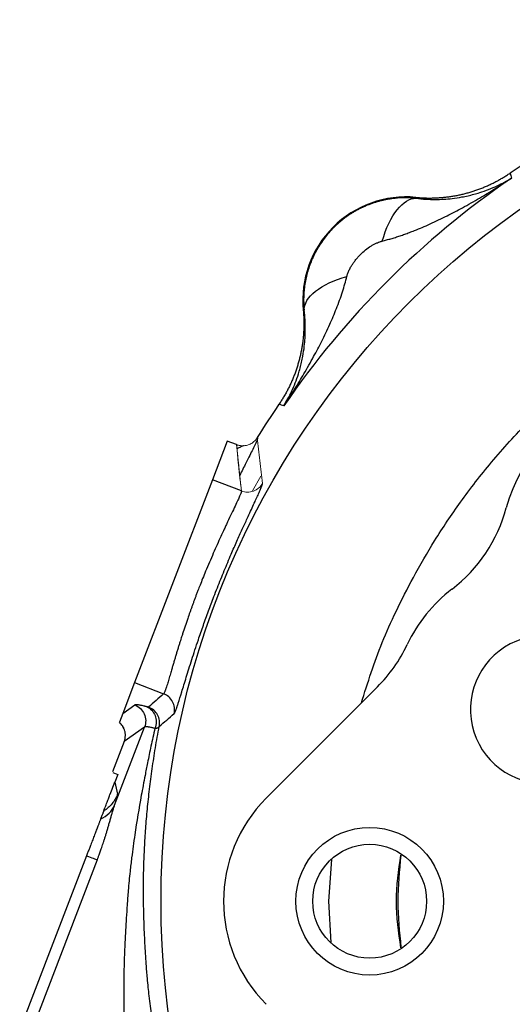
# Model space of a CAD drawing. Header units: inches. Extents: x 0.3 to 34.1, y 0.2 to 21.7.
# Tile 6 of 26: x 3.6 to 5.8, y 10.1 to 14.4. Entities that reach past the tile are written whole.
import ezdxf

# ---------------------------------------------------------------- set-up
doc = ezdxf.new("R2010")
doc.units = ezdxf.units.IN
doc.header["$MEASUREMENT"] = 0

msp = doc.modelspace()

# ---------------------------------------------------------------- linework, layer by layer
at = {"color": 7, "linetype": 'Continuous', "lineweight": 25}
for p, q in [((5.7587, 13.6833), (5.762, 13.6723)), ((5.762, 13.6723), (5.7652, 13.6618)), ((5.3475, 13.5773), (5.3478, 13.5734)), ((4.8592, 13.0848), (4.8552, 13.085)), ((4.7602, 12.6705), (4.7493, 12.6739)), ((4.7708, 12.6673), (4.7602, 12.6705)), ((4.5232, 12.5133), (4.4582, 12.3439)), ((4.5639, 12.4976), (4.5232, 12.5133)), ((4.4582, 12.3439), (4.1182, 11.4582)), ((4.585, 12.2952), (4.4582, 12.3439)), ((4.1182, 11.4582), (4.0665, 11.3237)), ((4.1182, 11.4582), (4.245, 11.4095)), ((5.1791, 11.4392), (4.6935, 10.9536)), ((4.0665, 11.3237), (4.1187, 11.3606)), ((4.0665, 11.3237), (4.0516, 11.2848)), ((4.0658, 11.2685), (4.0703, 11.2579)), ((4.031, 10.923), (4.1618, 11.2639)), ((4.1618, 11.2639), (4.073, 11.2009)), ((4.073, 11.2009), (4.022, 11.0681)), ((4.0225, 11.0658), (4.0446, 11.0573)), ((4.0446, 11.0573), (4.0319, 11.0241)), ((4.0319, 11.0241), (4.0438, 10.971)), ((3.9083, 10.7022), (3.6161, 9.941)), ((4.9669, 10.5034), (4.9806, 10.6853)), ((4.9765, 10.3229), (4.9669, 10.5034))]:
    msp.add_line(p, q, dxfattribs=at)
at = {"color": 144, "linetype": 'Continuous', "lineweight": 18}
msp.add_line((4.6697, 12.3601), (4.6341, 12.2961), dxfattribs=at)
at = {"color": 8, "linetype": 'Continuous', "lineweight": 25}
msp.add_line((3.9551, 10.6842), (3.6359, 9.8525), dxfattribs=at)
at = {"color": 7, "linetype": 'Continuous', "lineweight": 25}
for centre, radius in [((7.9291, 10.5034), 3.6954), ((5.1454, 10.5034), 0.3224), ((5.1454, 10.5034), 0.2487)]:
    msp.add_circle(centre, radius, dxfattribs=at)
for centre, radius, start, end in [((7.9291, 10.5034), 3.85, 55.6839, 124.3161), ((7.9291, 10.5034), 3.8286, 124.4163, 145.5837), ((5.3049, 13.1277), 0.4517, 84.581, 185.4189), ((6.3823, 12.0502), 0.6625, 104.9611, 165.0389), ((7.9291, 10.5034), 3.85, 145.6839, 148.2695), ((5.1023, 12.3923), 0.6625, 307.4611, 345.0389), ((5.9081, 11.3405), 0.6625, 127.4611, 154.6595), ((5.9081, 11.3405), 0.3225, 37.0012, 277.9988), ((4.7106, 11.9076), 0.6625, 315, 334.6595)]:
    msp.add_arc(centre, radius, start, end, dxfattribs=at)
msp.add_ellipse((5.1461, 10.5034), major_axis=(0.6392, 0), ratio=0.997265, start_param=2.357564, end_param=3.925621, dxfattribs=at)
for points, knots in [([(5.3475, 13.5773), (5.3535, 13.5768), (5.3655, 13.5758), (5.3836, 13.5749), (5.4016, 13.5745), (5.4197, 13.5746), (5.4377, 13.5753), (5.4557, 13.5764), (5.4737, 13.5781), (5.4916, 13.5803), (5.5094, 13.583), (5.5272, 13.5862), (5.5449, 13.59), (5.5624, 13.5942), (5.5798, 13.599), (5.5971, 13.6042), (5.6142, 13.61), (5.6311, 13.6163), (5.6479, 13.623), (5.6644, 13.6302), (5.6807, 13.6379), (5.6968, 13.646), (5.7127, 13.6547), (5.7283, 13.6637), (5.7437, 13.6732), (5.7537, 13.6799), (5.7587, 13.6833)], [0, 0, 0, 0, 0.041666, 0.083332, 0.124998, 0.166665, 0.208333, 0.250001, 0.291668, 0.333335, 0.375001, 0.416666, 0.458329, 0.499992, 0.541655, 0.583318, 0.624984, 0.66665, 0.708318, 0.749987, 0.791656, 0.833326, 0.874995, 0.916663, 0.958332, 1, 1, 1, 1]), ([(5.2003, 13.3867), (5.2066, 13.3883), (5.2193, 13.3915), (5.2385, 13.3969), (5.2582, 13.4029), (5.2783, 13.4094), (5.2989, 13.4165), (5.3198, 13.4242), (5.3571, 13.4385), (5.4122, 13.462), (5.482, 13.4954), (5.5541, 13.5333), (5.6123, 13.5664), (5.6605, 13.5952), (5.6939, 13.6158), (5.7293, 13.6382), (5.7522, 13.6532), (5.7652, 13.6618)], [0, 0, 0, 0, 0.030015, 0.061031, 0.093053, 0.126085, 0.160131, 0.195194, 0.231277, 0.34843, 0.47859, 0.599424, 0.737096, 0.79918, 0.868491, 0.925015, 1, 1, 1, 1]), ([(5.3478, 13.5734), (5.3766, 13.5698), (5.405, 13.5682), (5.4575, 13.5685), (5.4818, 13.57), (5.52, 13.5744), (5.5344, 13.5765), (5.5576, 13.5808), (5.5664, 13.5826), (5.5925, 13.5885), (5.6095, 13.5931), (5.6528, 13.6068), (5.6785, 13.6168), (5.7246, 13.6384), (5.7454, 13.6496), (5.7652, 13.6618)], [-0.001686, -0.001686, -0.001686, -0.001686, 0.294721, 0.294721, 0.561906, 0.561906, 0.728896, 0.728896, 0.833265, 0.833265, 1.042003, 1.042003, 1.375984, 1.375984, 1.668217, 1.668217, 1.668217, 1.668217]), ([(5.3041, 13.5756), (5.2991, 13.5756), (5.2892, 13.5755), (5.2742, 13.5748), (5.2593, 13.5736), (5.2443, 13.5719), (5.2295, 13.5696), (5.2146, 13.5669), (5.1998, 13.5637), (5.1851, 13.5599), (5.1706, 13.5556), (5.1561, 13.5509), (5.1418, 13.5456), (5.1276, 13.5398), (5.1136, 13.5336), (5.0998, 13.5268), (5.0862, 13.5195), (5.0728, 13.5118), (5.0597, 13.5036), (5.0469, 13.4949), (5.0343, 13.4858), (5.022, 13.4762), (5.0101, 13.4662), (4.9985, 13.4557), (4.9837, 13.4414), (4.9663, 13.4228), (4.9473, 13.3993), (4.9299, 13.3748), (4.9144, 13.3493), (4.9007, 13.3231), (4.8888, 13.2961), (4.8788, 13.2686), (4.8706, 13.2408), (4.8644, 13.2126), (4.86, 13.1843), (4.8573, 13.1559), (4.857, 13.1371), (4.8569, 13.1277)], [0, 0, 0, 0, 0.021314, 0.042663, 0.064046, 0.085465, 0.106921, 0.128413, 0.149942, 0.17151, 0.193116, 0.214761, 0.236447, 0.258172, 0.279939, 0.301747, 0.323598, 0.345491, 0.367427, 0.389408, 0.411432, 0.433502, 0.455617, 0.477778, 0.499986, 0.543055, 0.585856, 0.628393, 0.670669, 0.71269, 0.754457, 0.795976, 0.837252, 0.878287, 0.919087, 0.959657, 1, 1, 1, 1]), ([(5.2003, 13.3867), (5.2163, 13.4424), (5.2622, 13.5389), (5.3204, 13.5741), (5.3478, 13.5734)], [0, 0, 0, 0, 0.5, 0.9999998, 0.9999998, 0.9999998, 0.9999998]), ([(5.0459, 13.2322), (5.0465, 13.2345), (5.0477, 13.2392), (5.0501, 13.2463), (5.0529, 13.2535), (5.0563, 13.2609), (5.0601, 13.2684), (5.0652, 13.2775), (5.0718, 13.2879), (5.0802, 13.2997), (5.0894, 13.3112), (5.1027, 13.3261), (5.1207, 13.3433), (5.1403, 13.3581), (5.1562, 13.3681), (5.1677, 13.3744), (5.1789, 13.3797), (5.1865, 13.3824), (5.1901, 13.3837)], [0, 0, 0, 0, 0.034106, 0.069301, 0.105715, 0.143465, 0.182656, 0.22338, 0.287438, 0.353577, 0.421831, 0.490334, 0.627608, 0.763106, 0.826478, 0.886876, 0.944602, 1, 1, 1, 1]), ([(5.1901, 13.3837), (5.1919, 13.3843), (5.1952, 13.3854), (5.1986, 13.3863), (5.2003, 13.3867)], [0, 0, 0, 0, 0.50893, 1, 1, 1, 1]), ([(5.1092, 11.3693), (5.1372, 11.4581), (5.1802, 11.5943), (5.2624, 11.7749), (5.3377, 11.9239), (5.4308, 12.0838), (5.5439, 12.2524), (5.6796, 12.427), (5.8095, 12.5702), (5.9234, 12.6813), (6.0119, 12.7606), (6.103, 12.8357), (6.1966, 12.9066), (6.3398, 13.006), (6.5379, 13.1234), (6.7471, 13.2204), (6.9072, 13.2811), (6.9991, 13.3126), (7.0546, 13.3288), (7.0745, 13.3345)], [0, 0, 0, 0, 0.096303, 0.147702, 0.2053, 0.269109, 0.339141, 0.41541, 0.497936, 0.539155, 0.580145, 0.620903, 0.661428, 0.701715, 0.801345, 0.899439, 0.94009, 0.978612, 1, 1, 1, 1]), ([(4.7708, 12.6673), (4.7767, 12.6764), (4.7877, 12.693), (4.8025, 12.7161), (4.8191, 12.7423), (4.8374, 12.772), (4.8662, 12.8202), (4.8992, 12.8785), (4.9371, 12.9506), (4.9705, 13.0204), (4.9962, 13.0806), (5.0141, 13.128), (5.0264, 13.1639), (5.0371, 13.1984), (5.043, 13.2212), (5.0459, 13.2322)], [0, 0, 0, 0, 0.05204, 0.095877, 0.131511, 0.200819, 0.262906, 0.400576, 0.521414, 0.651572, 0.768729, 0.831202, 0.890559, 0.946818, 1, 1, 1, 1]), ([(4.8591, 13.0848), (4.8583, 13.1121), (4.8758, 13.1412), (4.9417, 13.1933), (4.9901, 13.2162), (5.0458, 13.2323)], [0, 0, 0, 0, 0.5, 0.5, 1, 1, 1, 1]), ([(4.8552, 13.085), (4.8557, 13.079), (4.8568, 13.067), (4.8576, 13.049), (4.858, 13.0309), (4.8579, 13.0129), (4.8573, 12.9949), (4.8561, 12.9768), (4.8544, 12.9589), (4.8522, 12.941), (4.8495, 12.9231), (4.8463, 12.9053), (4.8426, 12.8877), (4.8383, 12.8701), (4.8336, 12.8527), (4.8283, 12.8355), (4.8225, 12.8184), (4.8163, 12.8014), (4.8096, 12.7847), (4.8023, 12.7681), (4.7947, 12.7518), (4.7865, 12.7357), (4.7779, 12.7198), (4.7688, 12.7042), (4.7593, 12.6889), (4.7526, 12.6789), (4.7493, 12.6739)], [0, 0, 0, 0, 0.041666, 0.083331, 0.124997, 0.166664, 0.208332, 0.25, 0.291667, 0.333334, 0.375, 0.416664, 0.458328, 0.49999, 0.541653, 0.583317, 0.624982, 0.666649, 0.708317, 0.749986, 0.791655, 0.833325, 0.874994, 0.916663, 0.958331, 1, 1, 1, 1]), ([(4.7708, 12.6673), (4.783, 12.6872), (4.7942, 12.7079), (4.8157, 12.7541), (4.8258, 12.7797), (4.8394, 12.823), (4.844, 12.8401), (4.85, 12.8662), (4.8518, 12.875), (4.856, 12.8981), (4.8582, 12.9126), (4.8626, 12.9508), (4.8641, 12.9751), (4.8643, 13.0276), (4.8627, 13.0559), (4.8592, 13.0848)], [-1.669903, -1.669903, -1.669903, -1.669903, -1.37767, -1.37767, -1.04369, -1.04369, -0.834952, -0.834952, -0.730583, -0.730583, -0.563592, -0.563592, -0.296408, -0.296408, 0, 0, 0, 0]), ([(4.5639, 12.4976), (4.564, 12.4976), (4.5641, 12.4976), (4.5644, 12.4974), (4.5647, 12.4966), (4.5649, 12.4954), (4.5645, 12.4939), (4.5644, 12.4934)], [0, 0, 0, 0, 0.018346, 0.172191, 0.43369, 0.79842, 1, 1, 1, 1]), ([(4.5973, 12.4928), (4.593, 12.4918), (4.5867, 12.4904), (4.5715, 12.4822), (4.5664, 12.4795)], [0, 0, 0, 0, 0.666934, 1, 1, 1, 1]), ([(4.2913, 11.3231), (4.2916, 11.3234), (4.2921, 11.3239), (4.2931, 11.3254), (4.2941, 11.3274), (4.2953, 11.3299), (4.2966, 11.3329), (4.298, 11.3365), (4.2996, 11.3405), (4.3012, 11.3451), (4.303, 11.3502), (4.3049, 11.3559), (4.3069, 11.362), (4.3126, 11.3796), (4.3237, 11.4152), (4.3434, 11.4798), (4.3676, 11.557), (4.3932, 11.6351), (4.4182, 11.7073), (4.4411, 11.7707), (4.4618, 11.8258), (4.4799, 11.8723), (4.495, 11.9103), (4.5101, 11.9474), (4.5252, 11.9836), (4.5437, 12.0271), (4.5652, 12.0762), (4.5889, 12.1288), (4.6143, 12.1841), (4.6397, 12.2384), (4.656, 12.2738), (4.6646, 12.2933), (4.6687, 12.3027), (4.672, 12.3107), (4.6745, 12.3173), (4.6762, 12.3224), (4.6772, 12.3263), (4.6772, 12.3277), (4.6772, 12.3284)], [0, 0, 0, 0, 0.010668, 0.021277, 0.031836, 0.042357, 0.05285, 0.063325, 0.073793, 0.084265, 0.094752, 0.105263, 0.11581, 0.126402, 0.189235, 0.251748, 0.313652, 0.376072, 0.41876, 0.459923, 0.500325, 0.525567, 0.550456, 0.575129, 0.599725, 0.624387, 0.666249, 0.707467, 0.748715, 0.810697, 0.873952, 0.892306, 0.910459, 0.92846, 0.946362, 0.964217, 0.982079, 1, 1, 1, 1]), ([(4.585, 12.2952), (4.585, 12.2949), (4.5851, 12.2942), (4.5848, 12.2926), (4.5843, 12.2903), (4.5833, 12.2872), (4.5818, 12.2832), (4.5798, 12.2782), (4.5772, 12.2719), (4.5739, 12.2644), (4.5678, 12.2512), (4.5579, 12.2301), (4.5427, 12.1982), (4.5284, 12.1682), (4.5175, 12.145), (4.5076, 12.1238), (4.4896, 12.085), (4.4677, 12.0362), (4.4453, 11.9845), (4.4297, 11.9472), (4.4161, 11.9139), (4.4048, 11.8858), (4.3961, 11.8634), (4.3893, 11.8457), (4.3839, 11.8314), (4.3787, 11.8174), (4.3737, 11.8038), (4.3689, 11.7905), (4.3642, 11.7775), (4.358, 11.7599), (4.3456, 11.7242), (4.3343, 11.6904), (4.3253, 11.6629), (4.322, 11.6527), (4.3181, 11.6405), (4.3138, 11.6268), (4.3091, 11.6118), (4.3043, 11.5962), (4.2995, 11.5804), (4.2948, 11.5648), (4.2901, 11.5489), (4.2854, 11.5328), (4.2802, 11.5152), (4.2741, 11.4946), (4.2675, 11.4722), (4.2617, 11.4533), (4.2585, 11.4428), (4.2568, 11.4376), (4.2558, 11.4346), (4.2543, 11.4304), (4.2526, 11.4255), (4.2507, 11.4203), (4.2486, 11.4154), (4.2466, 11.4113), (4.2456, 11.4101), (4.245, 11.4095)], [0, 0, 0, 0, 0.00984, 0.020719, 0.032634, 0.045575, 0.059527, 0.074466, 0.09036, 0.107163, 0.124813, 0.168635, 0.210363, 0.249785, 0.265405, 0.280845, 0.311931, 0.374272, 0.406498, 0.437062, 0.461267, 0.482204, 0.500163, 0.511084, 0.52175, 0.532172, 0.542355, 0.552303, 0.56202, 0.57151, 0.5919, 0.642903, 0.649291, 0.657522, 0.667447, 0.678889, 0.691638, 0.705459, 0.720095, 0.735365, 0.751454, 0.768266, 0.785668, 0.808562, 0.839185, 0.870477, 0.892816, 0.896302, 0.902961, 0.912642, 0.925151, 0.940277, 0.95784, 0.977736, 1, 1, 1, 1]), ([(4.245, 11.4095), (4.234, 11.3998), (4.212, 11.3805), (4.1902, 11.361), (4.1794, 11.3513)], [0, 0, 0, 0, 0.499967, 1, 1, 1, 1]), ([(4.2913, 11.3231), (4.2952, 11.3405), (4.29, 11.378), (4.2616, 11.4031), (4.245, 11.4095)], [-1, -1, -1, -1, -0.5, 0, 0, 0, 0]), ([(4.1713, 11.3525), (4.1692, 11.353), (4.1655, 11.354), (4.1583, 11.3558), (4.1472, 11.3584), (4.1367, 11.3604), (4.1286, 11.3615), (4.124, 11.3617), (4.1205, 11.3615), (4.1193, 11.3609), (4.1187, 11.3606)], [0, 0, 0, 0, 0.069086, 0.125014, 0.250022, 0.499962, 0.622493, 0.749975, 0.87499, 1, 1, 1, 1]), ([(4.1187, 11.3606), (4.1278, 11.3571), (4.1363, 11.3518), (4.1505, 11.3383), (4.1562, 11.3301), (4.1642, 11.3122), (4.1664, 11.3024), (4.167, 11.2828), (4.1653, 11.273), (4.1618, 11.2639)], [0, 0, 0, 0, 0.25, 0.25, 0.5, 0.5, 0.75, 0.75, 1, 1, 1, 1]), ([(4.1794, 11.3513), (4.1792, 11.3512), (4.179, 11.3511), (4.1782, 11.3511), (4.177, 11.3512), (4.1755, 11.3515), (4.1736, 11.3519), (4.1721, 11.3523), (4.1713, 11.3525)], [0, 0, 0, 0, 0.16703, 0.332871, 0.498304, 0.664118, 0.831094, 1, 1, 1, 1]), ([(4.1713, 11.3525), (4.1875, 11.3458), (4.2008, 11.3318), (4.2143, 11.2971), (4.2144, 11.2765), (4.2078, 11.2583)], [0, 0, 0, 0, 0.5, 0.5, 1, 1, 1, 1]), ([(4.2259, 11.2662), (4.2295, 11.2834), (4.2267, 11.3019), (4.2098, 11.3327), (4.1958, 11.345), (4.1794, 11.3513)], [0, 0, 0, 0, 0.5, 0.5, 1, 1, 1, 1]), ([(4.2259, 11.2662), (4.2368, 11.2758), (4.2584, 11.2948), (4.2804, 11.3137), (4.2913, 11.3231)], [0, 0, 0, 0, 0.501952, 1, 1, 1, 1]), ([(4.073, 11.2009), (4.0737, 11.2028), (4.0751, 11.2067), (4.0765, 11.2129), (4.0776, 11.2193), (4.078, 11.2259), (4.0779, 11.2326), (4.0771, 11.2394), (4.0754, 11.2478), (4.0721, 11.2575), (4.0667, 11.2678), (4.0598, 11.2771), (4.0544, 11.2822), (4.0516, 11.2848)], [0, 0, 0, 0, 0.066927, 0.135376, 0.205347, 0.276844, 0.349866, 0.424415, 0.500493, 0.626303, 0.75703, 0.878515, 1, 1, 1, 1]), ([(4.2069, 11.2586), (4.2039, 11.2454), (4.198, 11.2197), (4.1899, 11.1814), (4.1821, 11.1442), (4.1734, 11.1015), (4.1617, 11.0422), (4.1422, 10.9379), (4.1223, 10.8183), (4.1069, 10.7074), (4.0974, 10.6262), (4.0915, 10.5676), (4.0879, 10.5184), (4.085, 10.4782), (4.0807, 10.4135), (4.0751, 10.3136), (4.0716, 10.2145), (4.0707, 10.1327), (4.0707, 10.0793), (4.0715, 10.0257), (4.0728, 9.974), (4.0751, 9.9102), (4.0782, 9.8458), (4.0822, 9.7849), (4.0846, 9.7533), (4.0856, 9.7407)], [0, 0, 0, 0, 0.027018, 0.052857, 0.078058, 0.102728, 0.139816, 0.198405, 0.313998, 0.380659, 0.419979, 0.475522, 0.496496, 0.516623, 0.554313, 0.623388, 0.712262, 0.747582, 0.782477, 0.815663, 0.851345, 0.882393, 0.938937, 0.975724, 1, 1, 1, 1]), ([(4.1569, 10.5034), (4.1568, 10.516), (4.1567, 10.5413), (4.1569, 10.5796), (4.1575, 10.6184), (4.1585, 10.6578), (4.16, 10.6978), (4.1619, 10.7383), (4.1642, 10.7794), (4.167, 10.821), (4.1703, 10.8632), (4.1742, 10.906), (4.1786, 10.9492), (4.1835, 10.993), (4.189, 11.0374), (4.1951, 11.0822), (4.2018, 11.1275), (4.2092, 11.1734), (4.2172, 11.2197), (4.223, 11.2506), (4.2259, 11.2662)], [0, 0, 0, 0, 0.048184, 0.097218, 0.147107, 0.197854, 0.249462, 0.301934, 0.355273, 0.409483, 0.464565, 0.520523, 0.577359, 0.635076, 0.693676, 0.753161, 0.813534, 0.874797, 0.936951, 1, 1, 1, 1]), ([(4.2078, 11.2583), (4.2057, 11.2588), (4.2012, 11.2599), (4.1948, 11.2613), (4.1884, 11.2626), (4.1823, 11.2637), (4.1766, 11.2645), (4.1715, 11.2651), (4.1671, 11.2652), (4.1637, 11.2649), (4.1624, 11.2642), (4.1618, 11.2639)], [0, 0, 0, 0, 0.081858, 0.171029, 0.267514, 0.371312, 0.482424, 0.600849, 0.726587, 0.859637, 1, 1, 1, 1]), ([(4.2078, 11.2583), (4.2114, 11.2587), (4.2146, 11.2593), (4.2184, 11.2604), (4.2199, 11.261), (4.222, 11.262), (4.2225, 11.2624), (4.2235, 11.2631), (4.2239, 11.2634), (4.2248, 11.2643), (4.2251, 11.2647), (4.2256, 11.2655), (4.2258, 11.2659), (4.2259, 11.2662)], [0, 0, 0, 0, 0.125, 0.125, 0.25, 0.25, 0.375, 0.375, 0.5, 0.5, 0.75, 0.75, 1, 1, 1, 1]), ([(3.9834, 10.8979), (3.9849, 10.9016), (3.9876, 10.9087), (3.9917, 10.9195), (3.9957, 10.93), (3.9996, 10.9401), (4.0034, 10.9499), (4.007, 10.9593), (4.0099, 10.9668), (4.0119, 10.9721), (4.0131, 10.9753), (4.0143, 10.9784), (4.0155, 10.9815), (4.0167, 10.9845), (4.0178, 10.9875), (4.0189, 10.9904), (4.0201, 10.9933), (4.0211, 10.9961), (4.0222, 10.9989), (4.0233, 11.0016), (4.0243, 11.0043), (4.0253, 11.0069), (4.0263, 11.0095), (4.0272, 11.012), (4.0282, 11.0145), (4.0291, 11.0169), (4.03, 11.0192), (4.0309, 11.0216), (4.0316, 11.0233), (4.0319, 11.0241)], [0, 0, 0, 0, 0.134915, 0.25986, 0.374838, 0.479852, 0.574907, 0.66001, 0.735167, 0.760045, 0.783671, 0.806045, 0.827169, 0.847043, 0.86567, 0.883051, 0.899188, 0.914084, 0.927744, 0.940171, 0.951371, 0.961354, 0.970132, 0.977722, 0.984151, 0.989467, 0.993751, 0.99716, 1, 1, 1, 1]), ([(4.0438, 10.971), (4.038, 10.956), (4.0298, 10.942), (4.0093, 10.9172), (3.9971, 10.9065), (3.9834, 10.8979)], [0, 0, 0, 0, 0.5, 0.5, 1, 1, 1, 1]), ([(4.031, 10.923), (4.0316, 10.9249), (4.0328, 10.9287), (4.0346, 10.9344), (4.0364, 10.9401), (4.0381, 10.9459), (4.0397, 10.9514), (4.0411, 10.9562), (4.0422, 10.9607), (4.0432, 10.9649), (4.0439, 10.9689), (4.0438, 10.9703), (4.0438, 10.971)], [0, 0, 0, 0, 0.06696, 0.14047, 0.220532, 0.307143, 0.400301, 0.500016, 0.584644, 0.696194, 0.834652, 1, 1, 1, 1]), ([(3.955, 10.6842), (3.9554, 10.6853), (3.9564, 10.6878), (3.958, 10.692), (3.9599, 10.6973), (3.9623, 10.7035), (3.9649, 10.7107), (3.9679, 10.7189), (3.9712, 10.7281), (3.9747, 10.7383), (3.9785, 10.7494), (3.9825, 10.7613), (3.9866, 10.7742), (3.9909, 10.7878), (3.9952, 10.802), (3.9997, 10.8169), (4.0041, 10.8322), (4.0086, 10.8479), (4.0132, 10.8637), (4.0176, 10.8794), (4.0221, 10.8948), (4.0266, 10.9096), (4.0295, 10.9185), (4.031, 10.923)], [0, 0, 0, 0, 0.012461, 0.028735, 0.048816, 0.072698, 0.100369, 0.131812, 0.167001, 0.205901, 0.248464, 0.29463, 0.344325, 0.397405, 0.453703, 0.513088, 0.575415, 0.640521, 0.708234, 0.778377, 0.850669, 0.924695, 1, 1, 1, 1]), ([(3.9835, 10.8979), (3.9833, 10.8976), (3.983, 10.8969), (3.9824, 10.8952), (3.9816, 10.8931), (3.9806, 10.8905), (3.9794, 10.8875), (3.9779, 10.8834), (3.9757, 10.8778), (3.9729, 10.8706), (3.9708, 10.8649), (3.9697, 10.8621)], [0, 0, 0, 0, 0.094075, 0.187731, 0.281192, 0.37468, 0.468421, 0.562635, 0.708312, 0.853814, 1, 1, 1, 1]), ([(3.9697, 10.8621), (3.9692, 10.8607), (3.9681, 10.858), (3.9663, 10.8534), (3.9645, 10.8485), (3.9624, 10.8432), (3.9603, 10.8375), (3.9566, 10.8279), (3.951, 10.8134), (3.9434, 10.7935), (3.9352, 10.7722), (3.9276, 10.7524), (3.9206, 10.7343), (3.9145, 10.7183), (3.9104, 10.7076), (3.9083, 10.7022)], [0, 0, 0, 0, 0.038165, 0.076903, 0.116337, 0.156587, 0.197762, 0.239966, 0.358032, 0.481807, 0.606312, 0.733176, 0.821209, 0.910025, 1, 1, 1, 1]), ([(3.9083, 10.7022), (3.9197, 10.6978), (3.9296, 10.694), (3.9455, 10.6879), (3.9515, 10.6856), (3.9551, 10.6842)], [0, 0, 0, 0, 0.5, 0.5, 1, 1, 1, 1]), ([(5.2834, 10.3016), (5.2768, 10.3689), (5.2636, 10.5031), (5.2768, 10.6374), (5.2833, 10.7043)], [0, 0, 0, 0, 0.501102, 1, 1, 1, 1]), ([(4.2327, 9.7699), (4.2306, 9.7802), (4.2266, 9.8009), (4.2208, 9.8324), (4.2151, 9.8644), (4.2096, 9.8974), (4.2041, 9.9316), (4.1988, 9.9674), (4.1934, 10.0053), (4.1878, 10.0465), (4.1825, 10.0874), (4.1778, 10.1282), (4.1733, 10.1744), (4.1681, 10.239), (4.1631, 10.3216), (4.1593, 10.413), (4.1578, 10.4739), (4.157, 10.5034)], [0, 0, 0, 0, 0.042171, 0.084765, 0.128192, 0.172861, 0.21918, 0.267557, 0.318218, 0.373373, 0.435641, 0.484901, 0.539593, 0.624221, 0.748432, 0.877802, 1, 1, 1, 1])]:
    msp.add_open_spline(points, degree=3, knots=knots, dxfattribs=at)
for points in [[(5.3478, 13.5734), (5.3335, 13.5748), (5.3189, 13.5756), (5.3041, 13.5756)], [(4.8569, 13.1277), (4.8569, 13.1131), (4.8577, 13.0988), (4.8591, 13.0848)], [(3.9697, 10.8621), (3.998, 10.8749), (4.0202, 10.8967), (4.031, 10.923)]]:
    msp.add_open_spline(points, degree=3, dxfattribs=at)
at = {"color": 144, "linetype": 'Continuous', "lineweight": 18}
for points, knots in [([(4.5638, 12.4974), (4.5656, 12.4967), (4.5693, 12.4954), (4.575, 12.494), (4.5811, 12.493), (4.5875, 12.4924), (4.5941, 12.4924), (4.6009, 12.493), (4.6079, 12.4943), (4.6154, 12.4965), (4.6233, 12.4997), (4.6317, 12.5044), (4.64, 12.5107), (4.648, 12.5186), (4.6523, 12.5249), (4.6546, 12.5282)], [0, 0, 0, 0, 0.054649, 0.111586, 0.170828, 0.232371, 0.296198, 0.362285, 0.43061, 0.501178, 0.585852, 0.678098, 0.777919, 0.885237, 1, 1, 1, 1]), ([(4.6546, 12.5282), (4.6563, 12.5114), (4.6596, 12.4779), (4.6651, 12.4278), (4.6709, 12.378), (4.6751, 12.3449), (4.6772, 12.3284)], [0, 0, 0, 0, 0.253946, 0.505261, 0.753946, 1, 1, 1, 1]), ([(4.585, 12.2952), (4.583, 12.3119), (4.5791, 12.3455), (4.5737, 12.3959), (4.5686, 12.4467), (4.5655, 12.4806), (4.5639, 12.4976)], [0, 0, 0, 0, 0.246307, 0.495076, 0.746307, 1, 1, 1, 1]), ([(4.564, 12.4976), (4.5648, 12.4876), (4.5657, 12.4781), (4.568, 12.4534), (4.5704, 12.4293), (4.573, 12.4029), (4.5758, 12.376), (4.5783, 12.3535), (4.5803, 12.3355), (4.5815, 12.3255), (4.5821, 12.3199), (4.5823, 12.3186), (4.5823, 12.3183), (4.5823, 12.3183), (4.5823, 12.3183), (4.5823, 12.3183), (4.5823, 12.3183), (4.5823, 12.3183), (4.5824, 12.3183), (4.5822, 12.3186), (4.5823, 12.3189), (4.5822, 12.3194), (4.5822, 12.3201), (4.5821, 12.321), (4.582, 12.322), (4.5819, 12.3232), (4.5817, 12.3246), (4.5816, 12.3261), (4.5814, 12.3278), (4.5812, 12.3297), (4.581, 12.3318), (4.5805, 12.3366), (4.5796, 12.3452), (4.5783, 12.3584), (4.5767, 12.3745), (4.5747, 12.3935), (4.5725, 12.4154), (4.5704, 12.4355), (4.5686, 12.453), (4.5671, 12.4673), (4.5659, 12.4796), (4.5649, 12.4884), (4.5645, 12.493), (4.5642, 12.4953), (4.5641, 12.4965), (4.5641, 12.497), (4.564, 12.4973), (4.564, 12.4975), (4.564, 12.4976), (4.564, 12.4976), (4.564, 12.4976), (4.564, 12.4976), (4.564, 12.4976), (4.564, 12.4976), (4.564, 12.4976), (4.564, 12.4976), (4.564, 12.4976), (4.564, 12.4976), (4.564, 12.4976), (4.564, 12.4976)], [0, 0, 0, 0, 0.057327, 0.120554, 0.189682, 0.26471, 0.339905, 0.414857, 0.452241, 0.489563, 0.497782, 0.499825, 0.499981, 0.49999, 0.499995, 0.499996, 0.499998, 0.5, 0.500028, 0.500608, 0.501576, 0.50302, 0.504941, 0.507338, 0.510212, 0.513563, 0.51739, 0.521694, 0.526475, 0.531732, 0.537465, 0.543676, 0.572419, 0.609247, 0.654162, 0.707162, 0.768243, 0.837411, 0.875025, 0.914662, 0.956319, 0.977905, 0.988888, 0.994426, 0.997207, 0.998601, 0.999298, 0.999647, 0.999822, 0.999909, 0.999953, 0.999975, 0.999986, 0.999991, 0.999994, 0.999995, 0.999996, 0.999998, 1, 1, 1, 1]), ([(4.6772, 12.3284), (4.6685, 12.3129), (4.6395, 12.2885), (4.6016, 12.2888), (4.585, 12.2952)], [-1, -1, -1, -1, -0.5, -0.000002, -0.000002, -0.000002, -0.000002])]:
    msp.add_open_spline(points, degree=3, knots=knots, dxfattribs=at)
at = {"color": 8, "linetype": 'Continuous', "lineweight": 25}
for points, knots in [([(4.6546, 12.5282), (4.655, 12.5273), (4.6558, 12.5255), (4.6525, 12.5155), (4.6459, 12.5002), (4.6323, 12.4716), (4.6104, 12.4284), (4.5868, 12.3816), (4.5773, 12.3628)], [0, 0, 0, 0, 0.135686, 0.272781, 0.388314, 0.545248, 0.817661, 1, 1, 1, 1]), ([(5.282, 10.3004), (5.272, 10.368), (5.252, 10.5029), (5.2719, 10.6379), (5.2819, 10.7053)], [0, 0, 0, 0, 0.500537, 1, 1, 1, 1])]:
    msp.add_open_spline(points, degree=3, knots=knots, dxfattribs=at)

doc.saveas('drawing.dxf')
